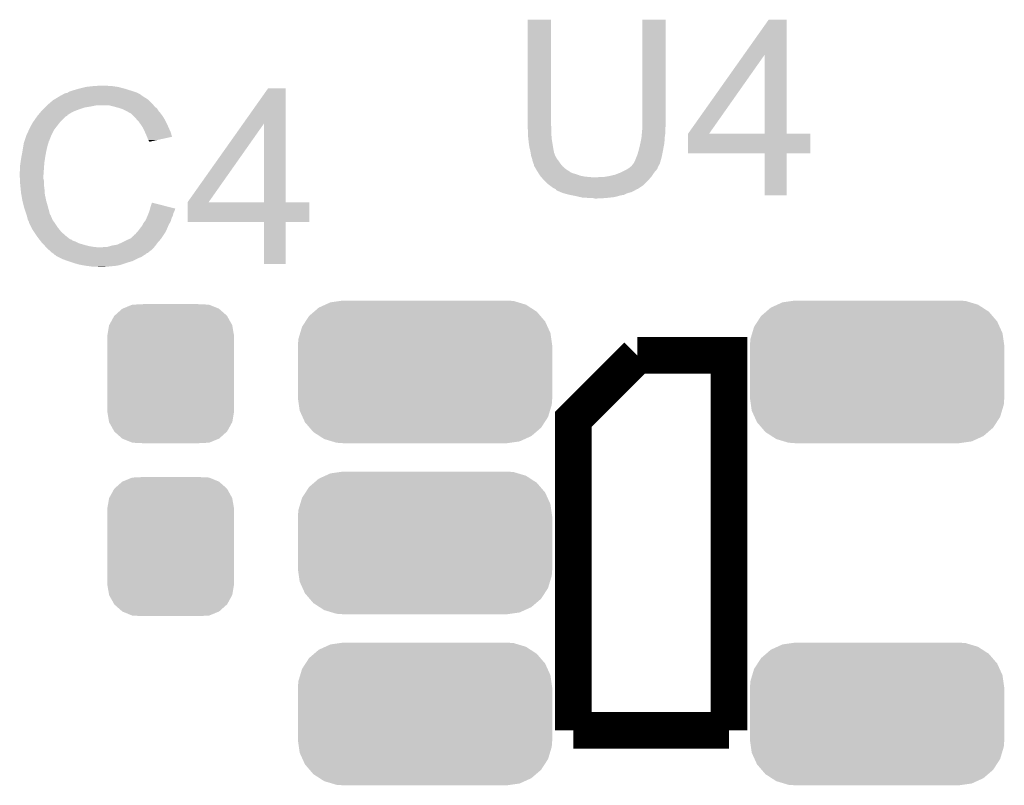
# Model space of a CAD drawing. Extents: x -1.3 to 24.2, y -3.9 to 53.4.
# Tile 18 of 51: x 6 to 11.5, y 17.5 to 21.8. Entities that reach past the tile are written whole.
import ezdxf

# ---------------------------------------------------------------- set-up
doc = ezdxf.new("R2010")
doc.units = 0
doc.layers.get('0').update_dxf_attribs({"linetype": 'CONTINUOUS'})
doc.layers.add('SKOLL-I_CLICK_V101_GTO', color=11, linetype='CONTINUOUS')
doc.layers.add('SKOLL-I_CLICK_V101_GTS', color=8, linetype='CONTINUOUS')

# ---------------------------------------------------------------- blocks, each defined once
blk = doc.blocks.new('CUSTOM_116')
for points in [[(-0.553992, 0.373056), (-0.52524, 0.38613), (0.560116, 0.373056), (0.516388, 0.38613)], [(-0.52524, 0.38613), (-0.47393, 0.39348), (0.516388, 0.38613), (0.491802, 0.39348)], [(-0.47393, 0.39348), (-0.45466, 0.39624), (0.491802, 0.39348), (0.45466, 0.39624)], [(-0.64416, 0.31007), (-0.616066, 0.33428), (0.640814, 0.31007), (0.61995, 0.33428)], [(-0.616066, 0.33428), (-0.590146, 0.356616), (0.61995, 0.33428), (0.585486, 0.356616)], [(-0.590146, 0.356616), (-0.553992, 0.373056), (0.585486, 0.356616), (0.560116, 0.373056)], [(-0.682936, 0.250236), (-0.663476, 0.280266), (0.680152, 0.250236), (0.666496, 0.280266)], [(-0.663476, 0.280266), (-0.64416, 0.31007), (0.666496, 0.280266), (0.640814, 0.31007)], [(-0.693364, 0.21536), (-0.682936, 0.250236), (0.69601, 0.21536), (0.680152, 0.250236)], [(-0.70612, 0.14478), (-0.70336, 0.181922), (0.70612, 0.14478), (0.7008, 0.181922)], [(-0.70336, 0.181922), (-0.693364, 0.21536), (0.7008, 0.181922), (0.69601, 0.21536)], [(-0.70612, -0.14478), (-0.70612, 0.14478), (0.70612, -0.14478), (0.70612, 0.14478)], [(-0.700798, -0.181922), (-0.70612, -0.14478), (0.70336, -0.181922), (0.70612, -0.14478)], [(-0.69601, -0.21536), (-0.700798, -0.181922), (0.693362, -0.21536), (0.70336, -0.181922)], [(-0.68015, -0.250236), (-0.69601, -0.21536), (0.682936, -0.250236), (0.693362, -0.21536)], [(-0.666496, -0.280266), (-0.68015, -0.250236), (0.663474, -0.280266), (0.682936, -0.250236)], [(-0.640812, -0.31007), (-0.666496, -0.280266), (0.64416, -0.31007), (0.663474, -0.280266)], [(-0.61995, -0.33428), (-0.640812, -0.31007), (0.616064, -0.33428), (0.64416, -0.31007)], [(-0.585484, -0.356616), (-0.61995, -0.33428), (0.590146, -0.356616), (0.616064, -0.33428)], [(-0.560116, -0.373056), (-0.585484, -0.356616), (0.55399, -0.373056), (0.590146, -0.356616)], [(-0.516386, -0.38613), (-0.560116, -0.373056), (0.52524, -0.38613), (0.55399, -0.373056)], [(-0.491802, -0.39348), (-0.516386, -0.38613), (0.473928, -0.39348), (0.52524, -0.38613)], [(-0.45466, -0.39624), (-0.491802, -0.39348), (0.45466, -0.39624), (0.473928, -0.39348)]]:
    blk.add_solid(points)
blk = doc.blocks.new('CUSTOM_64')
for points in [[(-0.267216, 0.361152), (-0.213724, 0.383108), (0.26779, 0.361152), (0.21312, 0.383108)], [(-0.213724, 0.383108), (-0.20803, 0.383392), (0.21312, 0.383108), (0.212412, 0.383392)], [(-0.20803, 0.383392), (-0.154122, 0.38608), (0.212412, 0.383392), (0.154132, 0.38608)], [(-0.312264, 0.321732), (-0.26893, 0.360448), (0.312592, 0.321732), (0.268592, 0.360448)], [(-0.26893, 0.360448), (-0.267216, 0.361152), (0.268592, 0.360448), (0.26779, 0.361152)], [(-0.341452, 0.269636), (-0.313432, 0.320688), (0.341702, 0.269636), (0.313176, 0.320688)], [(-0.313432, 0.320688), (-0.312264, 0.321732), (0.313176, 0.320688), (0.312592, 0.321732)], [(-0.35179, 0.21082), (-0.342144, 0.268372), (0.35179, 0.21082), (0.34192, 0.268372)], [(-0.342144, 0.268372), (-0.341452, 0.269636), (0.34192, 0.268372), (0.341702, 0.269636)], [(-0.35179, 0.20955), (-0.35179, 0.21082), (0.35179, 0.20955), (0.35179, 0.21082)], [(-0.35179, -0.20955), (-0.35179, 0.20955), (0.35179, -0.20955), (0.35179, 0.20955)], [(-0.35179, -0.21082), (-0.35179, -0.20955), (0.35179, -0.21082), (0.35179, -0.20955)], [(-0.34192, -0.268358), (-0.35179, -0.21082), (0.342148, -0.268358), (0.35179, -0.21082)], [(-0.341702, -0.269636), (-0.34192, -0.268358), (0.341446, -0.269636), (0.342148, -0.268358)], [(-0.313184, -0.320676), (-0.341702, -0.269636), (0.31344, -0.320676), (0.341446, -0.269636)], [(-0.312594, -0.321732), (-0.313184, -0.320676), (0.312258, -0.321732), (0.31344, -0.320676)], [(-0.268602, -0.36044), (-0.312594, -0.321732), (0.26894, -0.36044), (0.312258, -0.321732)], [(-0.267792, -0.361154), (-0.268602, -0.36044), (0.2672, -0.361154), (0.26894, -0.36044)], [(-0.213136, -0.383104), (-0.267792, -0.361154), (0.213734, -0.383104), (0.2672, -0.361154)], [(-0.212414, -0.383394), (-0.213136, -0.383104), (0.207926, -0.383394), (0.213734, -0.383104)], [(-0.154122, -0.38608), (-0.212414, -0.383394), (0.154132, -0.38608), (0.207926, -0.383394)]]:
    blk.add_solid(points)

msp = doc.modelspace()

# ---------------------------------------------------------------- linework, layer by layer
at = {"layer": 'SKOLL-I_CLICK_V101_GTO', "const_width": 0.2032}
for points in [[(9.0678, 17.84604), (9.0678, 19.57324), (9.4234, 19.92884)], [(9.4234, 19.92884), (9.9314, 19.92884), (9.9314, 17.84604)], [(9.0678, 17.84604), (9.9314, 17.84604)]]:
    msp.add_lwpolyline(points, dxfattribs=at)
at = {"layer": 'SKOLL-I_CLICK_V101_GTO'}
for points in [[(8.8138, 21.206458), (8.81382, 21.793178), (8.943342, 21.206458), (8.94334, 21.793178)], [(8.81382, 21.793178), (8.813822, 21.7932), (8.94334, 21.793178), (8.813822, 21.7932)], [(9.45134, 21.22932), (9.45136, 21.793178), (9.58088, 21.22932), (9.58088, 21.793178)], [(9.45136, 21.793178), (9.451362, 21.7932), (9.58088, 21.793178), (9.451362, 21.7932)], [(10.014104, 21.597562), (10.152374, 21.793178), (10.251448, 21.597562), (10.25144, 21.793178)], [(10.152374, 21.793178), (10.15239, 21.7932), (10.25144, 21.793178), (10.15239, 21.7932)], [(9.705364, 21.160776), (10.014104, 21.597562), (9.822204, 21.160776), (10.129484, 21.597562)], [(10.129498, 21.16074), (10.129484, 21.597562), (10.251462, 21.16074), (10.251448, 21.597562)], [(6.40842, 21.4249), (6.454138, 21.42744), (6.489702, 21.4249), (6.476998, 21.42744)], [(6.223004, 21.371562), (6.228082, 21.374102), (6.673086, 21.371562), (6.669528, 21.374102)], [(6.228082, 21.374102), (6.235698, 21.379178), (6.669528, 21.374102), (6.66242, 21.379178)], [(6.235698, 21.379178), (6.235702, 21.37918), (6.66242, 21.379178), (6.662418, 21.37918)], [(6.235702, 21.37918), (6.245862, 21.38426), (6.662418, 21.37918), (6.65226, 21.38426)], [(6.245862, 21.38426), (6.258562, 21.3868), (6.65226, 21.38426), (6.64718, 21.3868)], [(6.258562, 21.3868), (6.262794, 21.38934), (6.64718, 21.3868), (6.6421, 21.38934)], [(6.262794, 21.38934), (6.27126, 21.39442), (6.6421, 21.38934), (6.62686, 21.39442)], [(6.27126, 21.39442), (6.27888, 21.39696), (6.62686, 21.39442), (6.61924, 21.39696)], [(6.27888, 21.39696), (6.2865, 21.3995), (6.61924, 21.39696), (6.611112, 21.3995)], [(6.2865, 21.3995), (6.32206, 21.40966), (6.611112, 21.3995), (6.5786, 21.40966)], [(6.32206, 21.40966), (6.362702, 21.41982), (6.5786, 21.40966), (6.540502, 21.41982)], [(6.362702, 21.41982), (6.40842, 21.4249), (6.540502, 21.41982), (6.50494, 21.4249)], [(7.235344, 21.216562), (7.373614, 21.412178), (7.470148, 21.216562), (7.47014, 21.412178)], [(7.373614, 21.412178), (7.37363, 21.4122), (7.47014, 21.412178), (7.37363, 21.4122)], [(6.13918, 21.3106), (6.1468, 21.31822), (6.38556, 21.3106), (6.423658, 21.31822)], [(6.1468, 21.31822), (6.1528, 21.323298), (6.737606, 21.31822), (6.733542, 21.323298)], [(6.1528, 21.323298), (6.179822, 21.346162), (6.733542, 21.323298), (6.710678, 21.346162)], [(6.179822, 21.346162), (6.18827, 21.351234), (6.710678, 21.346162), (6.705606, 21.351234)], [(6.18827, 21.351234), (6.18828, 21.35124), (6.705606, 21.351234), (6.703066, 21.35124)], [(6.18828, 21.35124), (6.192508, 21.353778), (6.703066, 21.35124), (6.700522, 21.353778)], [(6.192508, 21.353778), (6.213668, 21.36648), (6.700522, 21.353778), (6.6802, 21.36648)], [(6.213668, 21.36648), (6.21792, 21.369032), (6.6802, 21.36648), (6.676628, 21.369032)], [(6.21792, 21.369032), (6.217942, 21.37156), (6.676628, 21.369032), (6.673088, 21.37156)], [(6.217942, 21.37156), (6.223004, 21.371562), (6.673088, 21.37156), (6.673086, 21.371562)], [(6.51764, 21.3106), (6.487158, 21.31822), (6.743702, 21.3106), (6.737606, 21.31822)], [(6.09346, 21.2598), (6.097688, 21.264874), (6.258554, 21.2598), (6.261098, 21.264874)], [(6.097688, 21.264874), (6.112508, 21.28266), (6.261098, 21.264874), (6.291578, 21.28266)], [(6.112508, 21.28266), (6.118858, 21.290278), (6.291578, 21.28266), (6.311384, 21.290278)], [(6.118858, 21.290278), (6.12394, 21.29536), (6.311384, 21.290278), (6.3246, 21.29536)], [(6.12394, 21.29536), (6.134098, 21.305518), (6.3246, 21.29536), (6.355078, 21.305518)], [(6.134098, 21.305518), (6.13918, 21.3106), (6.355078, 21.305518), (6.38556, 21.3106)], [(6.517648, 21.310598), (6.51764, 21.3106), (6.743702, 21.310598), (6.743702, 21.3106)], [(6.54558, 21.302978), (6.517648, 21.310598), (6.753228, 21.302978), (6.743702, 21.310598)], [(6.553202, 21.300438), (6.54558, 21.302978), (6.756402, 21.300438), (6.753228, 21.302978)], [(6.568438, 21.29536), (6.553202, 21.300438), (6.759788, 21.29536), (6.756402, 21.300438)], [(6.58876, 21.2852), (6.568438, 21.29536), (6.76656, 21.2852), (6.759788, 21.29536)], [(6.601462, 21.27758), (6.58876, 21.2852), (6.77291, 21.27758), (6.76656, 21.2852)], [(6.611616, 21.272502), (6.601462, 21.27758), (6.777142, 21.272502), (6.77291, 21.27758)], [(6.61416, 21.26996), (6.611616, 21.272502), (6.77926, 21.26996), (6.777142, 21.272502)], [(6.63194, 21.25218), (6.61416, 21.26996), (6.791962, 21.25218), (6.77926, 21.26996)], [(6.057902, 21.206462), (6.06298, 21.214082), (6.204658, 21.206462), (6.210584, 21.214082)], [(6.06298, 21.214082), (6.068062, 21.22424), (6.210584, 21.214082), (6.218486, 21.22424)], [(6.068062, 21.22424), (6.069964, 21.226778), (6.218486, 21.22424), (6.22046, 21.226778)], [(6.069964, 21.226778), (6.07568, 21.2344), (6.22046, 21.226778), (6.228082, 21.2344)], [(6.07568, 21.2344), (6.089902, 21.254718), (6.228082, 21.2344), (6.2484, 21.254718)], [(6.089902, 21.254718), (6.093458, 21.259798), (6.2484, 21.254718), (6.258554, 21.259798)], [(6.093458, 21.259798), (6.09346, 21.2598), (6.258554, 21.259798), (6.258554, 21.2598)], [(6.63702, 21.2471), (6.63194, 21.25218), (6.794866, 21.2471), (6.791962, 21.25218)], [(6.64831, 21.2344), (6.63702, 21.2471), (6.80212, 21.2344), (6.794866, 21.2471)], [(6.657338, 21.224242), (6.64831, 21.2344), (6.8072, 21.224242), (6.80212, 21.2344)], [(6.664452, 21.21408), (6.657338, 21.224242), (6.81228, 21.21408), (6.8072, 21.224242)], [(6.675118, 21.19884), (6.664452, 21.21408), (6.819054, 21.19884), (6.81228, 21.21408)], [(6.926604, 20.779776), (7.235344, 21.216562), (7.043444, 20.779776), (7.350724, 21.216562)], [(7.350738, 20.77974), (7.350724, 21.216562), (7.470162, 20.77974), (7.470148, 21.216562)], [(9.45134, 21.203918), (9.45134, 21.22932), (9.58088, 21.203918), (9.58088, 21.22932)], [(6.0325, 21.15312), (6.045646, 21.181058), (6.17093, 21.15312), (6.1849, 21.181058)], [(6.045646, 21.181058), (6.05282, 21.1963), (6.1849, 21.181058), (6.196754, 21.1963)], [(6.05282, 21.1963), (6.057902, 21.206462), (6.196754, 21.1963), (6.204658, 21.206462)], [(6.68782, 21.17344), (6.675118, 21.19884), (6.830344, 21.17344), (6.819054, 21.19884)], [(6.690078, 21.16836), (6.68782, 21.17344), (6.832602, 21.16836), (6.830344, 21.17344)], [(6.69798, 21.15058), (6.690078, 21.16836), (6.837918, 21.15058), (6.832602, 21.16836)], [(8.8138, 21.201378), (8.8138, 21.206458), (8.945034, 21.201378), (8.943342, 21.206458)], [(8.814032, 21.198836), (8.8138, 21.201378), (8.94588, 21.198836), (8.945034, 21.201378)], [(8.81634, 21.17344), (8.814032, 21.198836), (8.94588, 21.17344), (8.94588, 21.198836)], [(8.81634, 21.1582), (8.81634, 21.17344), (8.94588, 21.1582), (8.94588, 21.17344)], [(8.81634, 21.148042), (8.81634, 21.1582), (8.946728, 21.148042), (8.94588, 21.1582)], [(9.44672, 21.14296), (9.448338, 21.16074), (9.5758, 21.14296), (9.57834, 21.16074)], [(9.448338, 21.16074), (9.4488, 21.16582), (9.57834, 21.16074), (9.57834, 21.16582)], [(9.4488, 21.16582), (9.450916, 21.191218), (9.57834, 21.16582), (9.57834, 21.191218)], [(9.450916, 21.191218), (9.45134, 21.196298), (9.57834, 21.191218), (9.579356, 21.196298)], [(9.45134, 21.196298), (9.45134, 21.203918), (9.579356, 21.196298), (9.58088, 21.203918)], [(9.70534, 21.051542), (9.705342, 21.160718), (10.383498, 21.051542), (10.38352, 21.160718)], [(9.705342, 21.16074), (9.705344, 21.160746), (10.129498, 21.16074), (10.078284, 21.160746)], [(9.705342, 21.160718), (9.705342, 21.16074), (10.38352, 21.160718), (10.251462, 21.16074)], [(9.705344, 21.160746), (9.705364, 21.160776), (10.078284, 21.160746), (9.822204, 21.160776)], [(6.015144, 21.0947), (6.017262, 21.107402), (6.149342, 21.0947), (6.153572, 21.107402)], [(6.017262, 21.107402), (6.018106, 21.109938), (6.153572, 21.107402), (6.154418, 21.109938)], [(6.018106, 21.109938), (6.019798, 21.115014), (6.154418, 21.109938), (6.15442, 21.115014)], [(6.019798, 21.115014), (6.020646, 21.11756), (6.15442, 21.115014), (6.156956, 21.11756)], [(6.020646, 21.11756), (6.031652, 21.15058), (6.156956, 21.11756), (6.16966, 21.15058)], [(6.031652, 21.15058), (6.0325, 21.15312), (6.16966, 21.15058), (6.17093, 21.15312)], [(6.701794, 21.142954), (6.69798, 21.15058), (6.840196, 21.142954), (6.837918, 21.15058)], [(6.70306, 21.140422), (6.701794, 21.142954), (6.828674, 21.140422), (6.840196, 21.142954)], [(6.705598, 21.130262), (6.70306, 21.140422), (6.782448, 21.130262), (6.828674, 21.140422)], [(6.70814, 21.125182), (6.705598, 21.130262), (6.759336, 21.125182), (6.782448, 21.130262)], [(6.713216, 21.117566), (6.70814, 21.125182), (6.724684, 21.117566), (6.759336, 21.125182)], [(6.71322, 21.115046), (6.713216, 21.117566), (6.71322, 21.115046), (6.724684, 21.117566)], [(8.818598, 21.12772), (8.81634, 21.148042), (8.94842, 21.12772), (8.946728, 21.148042)], [(8.82142, 21.10232), (8.818598, 21.12772), (8.952654, 21.10232), (8.94842, 21.12772)], [(8.82396, 21.084542), (8.82142, 21.10232), (8.955618, 21.084542), (8.952654, 21.10232)], [(9.4361, 21.08962), (9.44005, 21.107398), (9.569926, 21.08962), (9.57326, 21.107398)], [(9.44005, 21.107398), (9.44118, 21.11248), (9.57326, 21.107398), (9.573622, 21.11248)], [(9.44118, 21.11248), (9.44626, 21.13788), (9.573622, 21.11248), (9.575436, 21.13788)], [(9.44626, 21.13788), (9.44672, 21.14296), (9.575436, 21.13788), (9.5758, 21.14296)], [(6.0044, 21.03374), (6.00964, 21.06168), (6.13664, 21.03374), (6.14172, 21.06168)], [(6.00964, 21.06168), (6.01345, 21.08454), (6.14172, 21.06168), (6.1468, 21.08454)], [(6.01345, 21.08454), (6.015144, 21.0947), (6.1468, 21.08454), (6.149342, 21.0947)], [(8.828406, 21.06676), (8.82396, 21.084542), (8.95858, 21.06676), (8.955618, 21.084542)], [(8.82904, 21.06422), (8.828406, 21.06676), (8.95909, 21.06422), (8.95858, 21.06676)], [(8.830734, 21.054058), (8.82904, 21.06422), (8.961122, 21.054058), (8.95909, 21.06422)], [(8.832852, 21.041356), (8.830734, 21.054058), (8.9662, 21.041356), (8.961122, 21.054058)], [(9.42086, 21.036278), (9.42594, 21.05152), (9.559542, 21.036278), (9.562592, 21.05152)], [(9.42594, 21.05152), (9.430294, 21.06676), (9.562592, 21.05152), (9.56564, 21.06676)], [(9.430294, 21.06676), (9.43102, 21.0693), (9.56564, 21.06676), (9.566116, 21.0693)], [(9.43102, 21.0693), (9.4361, 21.08962), (9.566116, 21.0693), (9.569926, 21.08962)], [(10.129498, 21.05152), (9.70534, 21.051542), (10.383498, 21.05152), (10.383498, 21.051542)], [(10.1295, 21.051498), (10.129498, 21.05152), (10.25144, 21.051498), (10.383498, 21.05152)], [(10.12952, 20.817862), (10.1295, 21.051498), (10.251418, 20.817862), (10.25144, 21.051498)], [(5.99694, 20.98548), (5.999116, 21.000722), (6.130386, 20.98548), (6.13156, 21.000722)], [(5.999116, 21.000722), (6.00202, 21.02104), (6.13156, 21.000722), (6.134686, 21.02104)], [(6.00202, 21.02104), (6.0044, 21.03374), (6.134686, 21.02104), (6.13664, 21.03374)], [(8.833276, 21.038814), (8.832852, 21.041356), (8.966204, 21.038814), (8.9662, 21.041356)], [(8.83412, 21.033742), (8.833276, 21.038814), (8.969586, 21.033742), (8.966204, 21.038814)], [(8.835138, 21.031198), (8.83412, 21.033742), (8.97128, 21.031198), (8.969586, 21.033742)], [(8.839198, 21.021042), (8.835138, 21.031198), (8.97636, 21.021042), (8.97128, 21.031198)], [(8.8392, 21.02104), (8.839198, 21.021042), (8.97636, 21.02104), (8.97636, 21.021042)], [(8.84174, 21.008342), (8.8392, 21.02104), (8.98652, 21.008342), (8.97636, 21.02104)], [(8.841742, 21.00834), (8.84174, 21.008342), (8.98652, 21.00834), (8.98652, 21.008342)], [(8.84682, 20.993102), (8.841742, 21.00834), (8.99668, 20.993102), (8.98652, 21.00834)], [(8.846822, 20.9931), (8.84682, 20.993102), (8.99668, 20.9931), (8.99668, 20.993102)], [(8.849358, 20.988024), (8.846822, 20.9931), (9.00091, 20.988024), (8.99668, 20.9931)], [(9.395462, 20.98802), (9.40054, 20.9931), (9.545318, 20.98802), (9.54786, 20.9931)], [(9.40054, 20.9931), (9.40562, 21.000722), (9.54786, 20.9931), (9.550036, 21.000722)], [(9.40562, 21.000722), (9.4107, 21.01088), (9.550036, 21.000722), (9.55294, 21.01088)], [(9.4107, 21.01088), (9.417812, 21.02866), (9.55294, 21.01088), (9.55802, 21.02866)], [(9.417812, 21.02866), (9.42086, 21.036278), (9.55802, 21.02866), (9.559542, 21.036278)], [(5.9944, 20.947382), (5.99694, 20.957542), (6.127568, 20.947382), (6.128294, 20.957542)], [(5.9944, 20.932142), (5.9944, 20.947382), (6.12648, 20.932142), (6.127568, 20.947382)], [(5.99694, 20.9677), (5.99694, 20.98548), (6.12902, 20.9677), (6.130386, 20.98548)], [(5.99694, 20.957542), (5.99694, 20.9677), (6.128294, 20.957542), (6.12902, 20.9677)], [(8.84936, 20.982944), (8.849358, 20.988024), (9.005144, 20.982944), (9.00091, 20.988024)], [(8.852328, 20.977858), (8.84936, 20.982944), (9.00938, 20.977858), (9.005144, 20.982944)], [(8.861216, 20.96262), (8.852328, 20.977858), (9.027162, 20.96262), (9.00938, 20.977858)], [(8.86714, 20.95246), (8.861216, 20.96262), (9.043416, 20.95246), (9.027162, 20.96262)], [(8.868758, 20.949918), (8.86714, 20.95246), (9.047482, 20.949918), (9.043416, 20.95246)], [(8.870376, 20.947378), (8.868758, 20.949918), (9.050024, 20.947378), (9.047482, 20.949918)], [(8.87199, 20.94484), (8.870376, 20.947378), (9.0551, 20.94484), (9.050024, 20.947378)], [(8.875224, 20.939758), (8.87199, 20.94484), (9.0678, 20.939758), (9.0551, 20.94484)], [(8.878456, 20.93468), (8.875224, 20.939758), (9.08558, 20.93468), (9.0678, 20.939758)], [(9.298942, 20.932142), (9.33196, 20.94484), (9.508914, 20.932142), (9.51738, 20.94484)], [(9.33196, 20.94484), (9.362442, 20.960082), (9.51738, 20.94484), (9.530444, 20.960082)], [(9.362442, 20.960082), (9.366246, 20.962618), (9.530444, 20.960082), (9.532618, 20.962618)], [(9.366246, 20.962618), (9.37768, 20.97024), (9.532618, 20.962618), (9.535884, 20.97024)], [(9.37768, 20.97024), (9.39038, 20.9804), (9.535884, 20.97024), (9.54024, 20.9804)], [(9.39038, 20.9804), (9.392922, 20.982944), (9.54024, 20.9804), (9.541512, 20.982944)], [(9.392922, 20.982944), (9.394188, 20.985476), (9.541512, 20.982944), (9.542778, 20.985476)], [(9.394188, 20.985476), (9.395462, 20.98802), (9.542778, 20.985476), (9.545318, 20.98802)], [(5.9944, 20.93214), (5.9944, 20.932142), (6.12648, 20.93214), (6.12648, 20.932142)], [(5.995544, 20.909278), (5.9944, 20.93214), (6.12648, 20.909278), (6.12648, 20.93214)], [(5.996052, 20.899118), (5.995544, 20.909278), (6.12902, 20.899118), (6.12648, 20.909278)], [(5.99694, 20.88134), (5.996052, 20.899118), (6.12902, 20.88134), (6.12902, 20.899118)], [(5.997704, 20.873718), (5.99694, 20.88134), (6.12902, 20.873718), (6.12902, 20.88134)], [(8.883306, 20.92706), (8.878456, 20.93468), (9.105902, 20.92706), (9.08558, 20.93468)], [(8.88492, 20.924522), (8.883306, 20.92706), (9.118592, 20.924522), (9.105902, 20.92706)], [(8.88718, 20.92198), (8.88492, 20.924522), (9.131298, 20.92198), (9.118592, 20.924522)], [(8.889438, 20.91944), (8.88718, 20.92198), (9.1567, 20.91944), (9.131298, 20.92198)], [(8.891696, 20.9169), (8.889438, 20.91944), (9.187178, 20.9169), (9.1567, 20.91944)], [(8.90524, 20.90166), (8.891696, 20.9169), (9.484076, 20.90166), (9.497624, 20.9169)], [(8.907782, 20.89912), (8.90524, 20.90166), (9.48182, 20.89912), (9.484076, 20.90166)], [(8.92556, 20.881342), (8.907782, 20.89912), (9.464042, 20.881342), (9.48182, 20.89912)], [(8.935722, 20.87372), (8.92556, 20.881342), (9.45642, 20.87372), (9.464042, 20.881342)], [(9.187178, 20.9169), (9.202422, 20.916902), (9.497624, 20.9169), (9.497626, 20.916902)], [(9.202422, 20.916902), (9.210044, 20.91944), (9.497626, 20.916902), (9.499882, 20.91944)], [(9.235442, 20.91944), (9.250668, 20.921978), (9.499882, 20.91944), (9.502138, 20.921978)], [(9.250668, 20.921978), (9.26592, 20.92452), (9.502138, 20.921978), (9.503832, 20.92452)], [(9.26592, 20.92452), (9.298942, 20.932142), (9.503832, 20.92452), (9.508914, 20.932142)], [(5.999226, 20.858482), (5.997704, 20.873718), (6.13156, 20.858482), (6.12902, 20.873718)], [(6.00202, 20.830538), (5.999226, 20.858482), (6.133556, 20.830538), (6.13156, 20.858482)], [(6.003366, 20.822918), (6.00202, 20.830538), (6.1341, 20.822918), (6.133556, 20.830538)], [(8.94588, 20.8661), (8.935722, 20.87372), (9.444988, 20.8661), (9.45642, 20.87372)], [(8.961118, 20.855942), (8.94588, 20.8661), (9.429748, 20.855942), (9.444988, 20.8661)], [(8.9662, 20.8534), (8.961118, 20.855942), (9.425936, 20.8534), (9.429748, 20.855942)], [(8.966212, 20.853394), (8.9662, 20.8534), (9.423394, 20.853394), (9.425936, 20.8534)], [(8.971274, 20.850862), (8.966212, 20.853394), (9.420856, 20.850862), (9.423394, 20.853394)], [(8.971276, 20.85086), (8.971274, 20.850862), (9.420854, 20.85086), (9.420856, 20.850862)], [(8.971278, 20.850856), (8.971276, 20.85086), (9.418314, 20.850856), (9.420854, 20.85086)], [(8.973818, 20.845788), (8.971278, 20.850856), (9.41071, 20.845788), (9.418314, 20.850856)], [(8.973838, 20.84578), (8.973818, 20.845788), (9.410698, 20.84578), (9.41071, 20.845788)], [(8.997536, 20.835618), (8.973838, 20.84578), (9.390378, 20.835618), (9.410698, 20.84578)], [(9.003456, 20.83308), (8.997536, 20.835618), (9.380222, 20.83308), (9.390378, 20.835618)], [(9.009378, 20.83054), (9.003456, 20.83308), (9.3726, 20.83054), (9.380222, 20.83308)], [(9.018904, 20.828), (9.009378, 20.83054), (9.36498, 20.828), (9.3726, 20.83054)], [(9.04748, 20.82038), (9.018904, 20.828), (9.349736, 20.82038), (9.36498, 20.828)], [(6.00964, 20.78736), (6.003366, 20.822918), (6.14172, 20.78736), (6.1341, 20.822918)], [(6.018532, 20.7518), (6.00964, 20.78736), (6.15188, 20.7518), (6.14172, 20.78736)], [(6.72084, 20.754338), (6.72848, 20.777196), (6.818086, 20.754338), (6.72848, 20.777196)], [(6.92658, 20.670542), (6.926582, 20.779718), (7.602198, 20.670542), (7.60222, 20.779718)], [(6.926582, 20.77974), (6.926584, 20.779746), (7.350738, 20.77974), (7.299524, 20.779746)], [(6.926582, 20.779718), (6.926582, 20.77974), (7.60222, 20.779718), (7.470162, 20.77974)], [(6.926584, 20.779746), (6.926604, 20.779776), (7.299524, 20.779746), (7.043444, 20.779776)], [(9.06018, 20.81784), (9.04748, 20.82038), (9.331958, 20.81784), (9.349736, 20.82038)], [(9.08558, 20.81276), (9.06018, 20.81784), (9.31418, 20.81276), (9.331958, 20.81784)], [(9.107592, 20.80768), (9.08558, 20.81276), (9.293858, 20.80768), (9.31418, 20.81276)], [(9.118598, 20.80514), (9.107592, 20.80768), (9.270998, 20.80514), (9.293858, 20.80768)], [(9.151618, 20.8026), (9.136378, 20.80514), (9.24814, 20.8026), (9.270998, 20.80514)], [(9.187178, 20.80006), (9.177018, 20.8026), (9.199882, 20.80006), (9.24814, 20.8026)], [(10.251418, 20.81784), (10.12952, 20.817862), (10.251418, 20.81784), (10.251418, 20.817862)], [(6.019802, 20.74672), (6.018532, 20.7518), (6.153236, 20.74672), (6.15188, 20.7518)], [(6.030808, 20.7137), (6.019802, 20.74672), (6.16204, 20.7137), (6.153236, 20.74672)], [(6.70814, 20.7137), (6.710044, 20.718778), (6.846822, 20.7137), (6.84784, 20.718778)], [(6.710044, 20.718778), (6.713854, 20.72894), (6.84784, 20.718778), (6.85292, 20.72894)], [(6.713854, 20.72894), (6.71576, 20.734022), (6.85292, 20.72894), (6.854612, 20.734022)], [(6.71576, 20.734022), (6.718294, 20.744158), (6.854612, 20.734022), (6.857992, 20.744158)], [(6.718294, 20.744158), (6.72084, 20.754338), (6.857992, 20.744158), (6.818086, 20.754338)], [(6.0325, 20.70862), (6.030808, 20.7137), (6.164582, 20.70862), (6.16204, 20.7137)], [(6.033348, 20.706076), (6.0325, 20.70862), (6.16712, 20.706076), (6.164582, 20.70862)], [(6.03504, 20.700998), (6.033348, 20.706076), (6.168816, 20.700998), (6.16712, 20.706076)], [(6.035674, 20.698462), (6.03504, 20.700998), (6.16966, 20.698462), (6.168816, 20.700998)], [(6.040118, 20.680682), (6.035674, 20.698462), (6.177282, 20.680682), (6.16966, 20.698462)], [(6.040122, 20.680678), (6.040118, 20.680682), (6.177282, 20.680678), (6.177282, 20.680682)], [(6.045198, 20.670524), (6.040122, 20.680678), (6.184536, 20.670524), (6.177282, 20.680678)], [(6.0452, 20.667984), (6.045198, 20.670524), (6.18635, 20.667984), (6.184536, 20.670524)], [(6.047742, 20.6629), (6.0452, 20.667984), (6.18998, 20.6629), (6.18635, 20.667984)], [(6.059172, 20.64004), (6.047742, 20.6629), (6.20522, 20.64004), (6.18998, 20.6629)], [(6.67766, 20.65528), (6.68274, 20.66544), (6.82244, 20.65528), (6.828246, 20.66544)], [(6.68274, 20.66544), (6.688832, 20.673058), (6.828246, 20.66544), (6.8326, 20.673058)], [(6.688832, 20.673058), (6.6929, 20.678142), (6.8326, 20.673058), (6.83405, 20.678142)], [(6.6929, 20.678142), (6.69834, 20.690838), (6.83405, 20.678142), (6.837678, 20.690838)], [(6.69834, 20.690838), (6.704872, 20.706078), (6.837678, 20.690838), (6.845298, 20.706078)], [(6.704872, 20.706078), (6.70814, 20.7137), (6.845298, 20.706078), (6.846822, 20.7137)], [(7.350738, 20.67052), (6.92658, 20.670542), (7.602198, 20.67052), (7.602198, 20.670542)], [(7.35074, 20.670498), (7.350738, 20.67052), (7.47014, 20.670498), (7.602198, 20.67052)], [(7.35076, 20.436862), (7.35074, 20.670498), (7.470118, 20.436862), (7.47014, 20.670498)], [(6.06552, 20.627342), (6.059172, 20.64004), (6.21538, 20.627342), (6.20522, 20.64004)], [(6.073988, 20.61464), (6.06552, 20.627342), (6.22554, 20.61464), (6.21538, 20.627342)], [(6.087534, 20.594322), (6.073988, 20.61464), (6.248398, 20.594322), (6.22554, 20.61464)], [(6.63702, 20.601944), (6.642102, 20.609562), (6.796194, 20.601944), (6.801274, 20.609562)], [(6.642102, 20.609562), (6.647176, 20.614638), (6.801274, 20.609562), (6.804658, 20.614638)], [(6.647176, 20.614638), (6.64972, 20.617182), (6.804658, 20.614638), (6.80577, 20.617182)], [(6.64972, 20.617182), (6.66496, 20.6375), (6.80577, 20.617182), (6.81466, 20.6375)], [(6.66496, 20.6375), (6.675122, 20.650202), (6.81466, 20.6375), (6.820218, 20.650202)], [(6.675122, 20.650202), (6.67766, 20.65528), (6.820218, 20.650202), (6.82244, 20.65528)], [(6.09092, 20.58924), (6.087534, 20.594322), (6.254752, 20.58924), (6.248398, 20.594322)], [(6.102644, 20.574), (6.09092, 20.58924), (6.273806, 20.574), (6.254752, 20.58924)], [(6.10265, 20.573994), (6.102644, 20.574), (6.278886, 20.573994), (6.273806, 20.574)], [(6.106554, 20.568918), (6.10265, 20.573994), (6.283964, 20.568918), (6.278886, 20.573994)], [(6.108506, 20.56638), (6.106554, 20.568918), (6.289042, 20.56638), (6.283964, 20.568918)], [(6.112414, 20.5613), (6.108506, 20.56638), (6.30428, 20.5613), (6.289042, 20.56638)], [(6.11632, 20.556222), (6.112414, 20.5613), (6.314436, 20.556222), (6.30428, 20.5613)], [(6.121404, 20.551138), (6.11632, 20.556222), (6.324602, 20.551138), (6.314436, 20.556222)], [(6.535422, 20.543522), (6.56336, 20.55622), (6.751954, 20.543522), (6.761478, 20.55622)], [(6.56336, 20.55622), (6.563364, 20.556222), (6.761478, 20.55622), (6.76148, 20.556222)], [(6.563364, 20.556222), (6.59384, 20.57146), (6.76148, 20.556222), (6.774814, 20.57146)], [(6.59384, 20.57146), (6.605684, 20.576538), (6.774814, 20.57146), (6.77926, 20.576538)], [(6.605684, 20.576538), (6.61162, 20.579082), (6.77926, 20.576538), (6.780954, 20.579082)], [(6.61162, 20.579082), (6.624326, 20.59178), (6.780954, 20.579082), (6.78942, 20.59178)], [(6.624326, 20.59178), (6.62686, 20.591802), (6.78942, 20.59178), (6.789434, 20.591802)], [(6.62686, 20.591802), (6.626866, 20.594326), (6.789434, 20.591802), (6.791116, 20.594326)], [(6.626866, 20.594326), (6.631944, 20.599402), (6.791116, 20.594326), (6.7945, 20.599402)], [(6.631944, 20.599402), (6.63702, 20.601944), (6.7945, 20.599402), (6.796194, 20.601944)], [(6.12902, 20.54352), (6.121404, 20.551138), (6.35, 20.54352), (6.324602, 20.551138)], [(6.135116, 20.5359), (6.12902, 20.54352), (6.37794, 20.5359), (6.35, 20.54352)], [(6.139178, 20.530822), (6.135116, 20.5359), (6.408408, 20.530822), (6.37794, 20.5359)], [(6.139182, 20.53082), (6.139178, 20.530822), (6.408418, 20.53082), (6.408408, 20.530822)], [(6.141722, 20.52828), (6.139182, 20.53082), (6.441438, 20.52828), (6.408418, 20.53082)], [(6.15188, 20.518122), (6.141722, 20.52828), (6.731, 20.518122), (6.739708, 20.52828)], [(6.151886, 20.518118), (6.15188, 20.518122), (6.730998, 20.518118), (6.731, 20.518122)], [(6.162038, 20.5105), (6.151886, 20.518118), (6.72084, 20.5105), (6.730998, 20.518118)], [(6.169662, 20.502878), (6.162038, 20.5105), (6.71068, 20.502878), (6.72084, 20.5105)], [(6.172198, 20.500342), (6.169662, 20.502878), (6.70814, 20.500342), (6.71068, 20.502878)], [(6.176012, 20.4978), (6.172198, 20.500342), (6.705596, 20.4978), (6.70814, 20.500342)], [(6.441438, 20.52828), (6.451602, 20.528282), (6.739708, 20.52828), (6.73971, 20.528282)], [(6.451602, 20.528282), (6.459224, 20.53082), (6.73971, 20.528282), (6.741884, 20.53082)], [(6.479544, 20.53082), (6.496474, 20.5359), (6.741884, 20.53082), (6.74624, 20.5359)], [(6.496474, 20.5359), (6.50494, 20.53844), (6.74624, 20.5359), (6.748144, 20.53844)], [(6.50494, 20.53844), (6.535422, 20.543522), (6.748144, 20.53844), (6.751954, 20.543522)], [(6.17982, 20.49526), (6.176012, 20.4978), (6.697988, 20.49526), (6.705596, 20.4978)], [(6.179824, 20.495256), (6.17982, 20.49526), (6.697978, 20.495256), (6.697988, 20.49526)], [(6.184898, 20.490182), (6.179824, 20.495256), (6.692902, 20.490182), (6.697978, 20.495256)], [(6.184904, 20.490178), (6.184898, 20.490182), (6.692898, 20.490178), (6.692902, 20.490182)], [(6.192514, 20.485104), (6.184904, 20.490178), (6.68444, 20.485104), (6.692898, 20.490178)], [(6.195038, 20.4851), (6.192514, 20.485104), (6.684432, 20.4851), (6.68444, 20.485104)], [(6.19506, 20.482574), (6.195038, 20.4851), (6.680222, 20.482574), (6.684432, 20.4851)], [(6.195088, 20.48256), (6.19506, 20.482574), (6.6802, 20.48256), (6.680222, 20.482574)], [(6.210318, 20.47494), (6.195088, 20.48256), (6.670038, 20.47494), (6.6802, 20.48256)], [(6.220472, 20.46986), (6.210318, 20.47494), (6.6548, 20.46986), (6.670038, 20.47494)], [(6.2357, 20.46224), (6.220472, 20.46986), (6.63956, 20.46224), (6.6548, 20.46986)], [(6.264494, 20.452078), (6.2357, 20.46224), (6.619238, 20.452078), (6.63956, 20.46224)], [(6.27888, 20.447), (6.264494, 20.452078), (6.60146, 20.447), (6.619238, 20.452078)], [(6.319518, 20.4343), (6.27888, 20.447), (6.563358, 20.4343), (6.60146, 20.447)], [(6.333066, 20.43176), (6.319518, 20.4343), (6.555738, 20.43176), (6.563358, 20.4343)], [(6.360162, 20.42668), (6.333066, 20.43176), (6.532878, 20.42668), (6.555738, 20.43176)], [(6.38048, 20.42414), (6.360162, 20.42668), (6.50748, 20.42414), (6.532878, 20.42668)], [(6.39826, 20.4216), (6.38048, 20.42414), (6.47954, 20.4216), (6.50748, 20.42414)], [(6.436358, 20.41906), (6.426198, 20.4216), (6.451602, 20.41906), (6.47954, 20.4216)], [(7.470118, 20.43684), (7.35076, 20.436862), (7.470118, 20.43684), (7.470118, 20.436862)]]:
    msp.add_solid(points, dxfattribs=at)

# ---------------------------------------------------------------- block references
at = {"layer": 'SKOLL-I_CLICK_V101_GTS'}
for name, p in [('CUSTOM_116', (8.24484, 19.8374)), ('CUSTOM_116', (10.75436, 19.8374)), ('CUSTOM_64', (6.8326, 19.82724)), ('CUSTOM_64', (6.8326, 18.86712)), ('CUSTOM_116', (8.24484, 18.88744)), ('CUSTOM_116', (8.24484, 17.93748)), ('CUSTOM_116', (10.75436, 17.93748))]:
    msp.add_blockref(name, p, dxfattribs=at)

doc.saveas('drawing.dxf')
